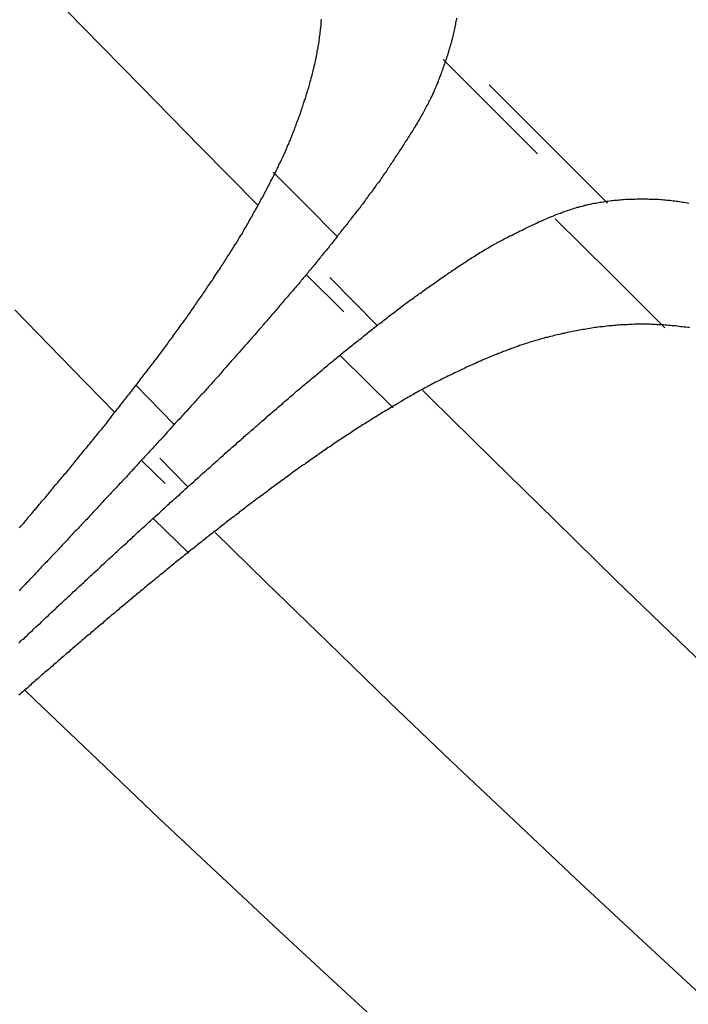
# Model space of a CAD drawing. Extents: x 2 to 87, y -108 to 11.
# Tile 42 of 210: x 21.983 to 22.252, y -78.653 to -78.258. Entities that reach past the tile are written whole.
import ezdxf

# ---------------------------------------------------------------- set-up
doc = ezdxf.new("R2010")
doc.units = 0
doc.header["$MEASUREMENT"] = 0
doc.layers.add('12', color=7, linetype='CONTINUOUS')

msp = doc.modelspace()

# ---------------------------------------------------------------- linework, layer by layer
at = {"layer": '12', "color": 62, "linetype": 'Continuous'}
for p, q in [((22.0087, -78.261), (21.9853, -78.237)), ((22.0321, -78.2849), (22.0087, -78.261)), ((22.1533, -78.274), (22.1776, -78.2983)), ((22.0557, -78.3089), (22.0321, -78.2849)), ((22.1942, -78.3067), (22.1717, -78.2842)), ((22.1776, -78.2983), (22.1911, -78.3118)), ((22.2192, -78.3317), (22.1942, -78.3067)), ((22.0788, -78.3323), (22.0557, -78.3089)), ((22.0979, -78.332), (22.0851, -78.3192)), ((22.1107, -78.3449), (22.0979, -78.332)), ((22.1983, -78.338), (22.2203, -78.3598)), ((22.2203, -78.3598), (22.2422, -78.3817)), ((22.0983, -78.3603), (22.1134, -78.3753)), ((22.127, -78.3808), (22.1078, -78.3615)), ((22.0045, -78.3981), (21.9815, -78.3744)), ((22.112, -78.3928), (22.1333, -78.4138)), ((22.0215, -78.4155), (22.0045, -78.3981)), ((22.0453, -78.4203), (22.0299, -78.4045)), ((22.1452, -78.4068), (22.1481, -78.4097)), ((22.1481, -78.4097), (22.1731, -78.4343)), ((22.0323, -78.4349), (22.0417, -78.4441)), ((22.0508, -78.4454), (22.0396, -78.4339)), ((22.1731, -78.4343), (22.198, -78.4587)), ((22.0371, -78.4583), (22.0512, -78.472)), ((22.198, -78.4587), (22.2229, -78.4831)), ((22.0618, -78.4638), (22.0821, -78.4837)), ((22.0821, -78.4837), (22.107, -78.5078)), ((22.2229, -78.4831), (22.2479, -78.5073)), ((22.107, -78.5078), (22.1318, -78.5318)), ((22.2479, -78.5073), (22.2728, -78.5313)), ((21.9855, -78.527), (21.9896, -78.531)), ((21.9896, -78.531), (22.0146, -78.5549)), ((22.1318, -78.5318), (22.1567, -78.5556)), ((22.0146, -78.5549), (22.0395, -78.5786)), ((22.1567, -78.5556), (22.1816, -78.5792)), ((22.0395, -78.5786), (22.0645, -78.6021)), ((22.1816, -78.5792), (22.2065, -78.6027)), ((22.0645, -78.6021), (22.0895, -78.6254)), ((22.2065, -78.6027), (22.2314, -78.6259)), ((22.0895, -78.6254), (22.1144, -78.6485)), ((22.2314, -78.6259), (22.2563, -78.6488)), ((22.1144, -78.6485), (22.1394, -78.6713))]:
    msp.add_line(p, q, dxfattribs=at)
for points in [[(22.0963, -78.2947), (22.0965, -78.2941), (22.0967, -78.2935), (22.0969, -78.2929), (22.0971, -78.2923), (22.0973, -78.2916), (22.0975, -78.291), (22.0977, -78.2904), (22.098, -78.2898), (22.0982, -78.2891), (22.0983, -78.2885), (22.0985, -78.2879), (22.0987, -78.2873), (22.0989, -78.2866), (22.0991, -78.286), (22.0993, -78.2854), (22.0995, -78.2848), (22.0997, -78.2841), (22.0998, -78.2835), (22.1, -78.2829), (22.1002, -78.2822), (22.1004, -78.2816), (22.1005, -78.281), (22.1007, -78.2803), (22.1009, -78.2797), (22.101, -78.2791), (22.1012, -78.2784), (22.1013, -78.2778), (22.1015, -78.2772), (22.1016, -78.2765), (22.1018, -78.2759), (22.1019, -78.2753), (22.1021, -78.2746), (22.1022, -78.274), (22.1023, -78.2733), (22.1025, -78.2727), (22.1026, -78.2721), (22.1027, -78.2714), (22.1028, -78.2708), (22.1029, -78.2702), (22.1031, -78.2695), (22.1032, -78.2689), (22.1033, -78.2683), (22.1034, -78.2676), (22.1035, -78.267), (22.1036, -78.2663), (22.1037, -78.2657), (22.1037, -78.265), (22.1038, -78.2644), (22.1039, -78.2638), (22.104, -78.2631), (22.1041, -78.2625), (22.1041, -78.2618), (22.1042, -78.2612), (22.1043, -78.2605), (22.1043, -78.2599), (22.1044, -78.2592), (22.1044, -78.2586), (22.1045, -78.2579)], [(22.1587, -78.2575), (22.1586, -78.2581), (22.1584, -78.2587), (22.1583, -78.2593), (22.1582, -78.2599), (22.1581, -78.2605), (22.158, -78.2611), (22.1579, -78.2617), (22.1577, -78.2623), (22.1576, -78.2629), (22.1575, -78.2635), (22.1573, -78.264), (22.1572, -78.2646), (22.157, -78.2652), (22.1569, -78.2658), (22.1567, -78.2664), (22.1566, -78.267), (22.1564, -78.2676), (22.1562, -78.2682), (22.1561, -78.2688), (22.1559, -78.2694), (22.1557, -78.27), (22.1555, -78.2706), (22.1554, -78.2711), (22.1552, -78.2717), (22.155, -78.2723), (22.1548, -78.2729), (22.1546, -78.2735), (22.1544, -78.2741), (22.1542, -78.2747), (22.154, -78.2752), (22.1538, -78.2758), (22.1536, -78.2764), (22.1534, -78.277), (22.1532, -78.2775), (22.153, -78.2781), (22.1528, -78.2787), (22.1526, -78.2792), (22.1524, -78.2798), (22.1522, -78.2804), (22.152, -78.2809), (22.1517, -78.2815), (22.1515, -78.2821), (22.1513, -78.2826), (22.1511, -78.2832), (22.1509, -78.2837), (22.1506, -78.2843), (22.1504, -78.2848), (22.1502, -78.2854), (22.1499, -78.2859), (22.1497, -78.2865), (22.1495, -78.287), (22.1492, -78.2876), (22.149, -78.2881), (22.1487, -78.2887), (22.1484, -78.2892), (22.1482, -78.2898), (22.1479, -78.2903), (22.1476, -78.2908), (22.1474, -78.2914), (22.1471, -78.2919), (22.1468, -78.2925), (22.1465, -78.293)], [(22.0671, -78.3527), (22.0674, -78.3522), (22.0678, -78.3516), (22.0681, -78.3511), (22.0685, -78.3505), (22.0688, -78.35), (22.0692, -78.3494), (22.0695, -78.3489), (22.0698, -78.3483), (22.0702, -78.3478), (22.0705, -78.3472), (22.0709, -78.3467), (22.0712, -78.3461), (22.0715, -78.3455), (22.0719, -78.345), (22.0722, -78.3444), (22.0726, -78.3439), (22.0729, -78.3433), (22.0732, -78.3428), (22.0735, -78.3422), (22.0739, -78.3416), (22.0742, -78.3411), (22.0745, -78.3405), (22.0749, -78.34), (22.0752, -78.3394), (22.0755, -78.3388), (22.0758, -78.3383), (22.0761, -78.3377), (22.0765, -78.3371), (22.0768, -78.3366), (22.0771, -78.336), (22.0774, -78.3354), (22.0777, -78.3349), (22.078, -78.3343), (22.0784, -78.3337), (22.0787, -78.3332), (22.079, -78.3326), (22.0793, -78.332), (22.0796, -78.3315), (22.0799, -78.3309), (22.0802, -78.3303), (22.0806, -78.3297), (22.0809, -78.3292), (22.0812, -78.3286), (22.0815, -78.328), (22.0818, -78.3274), (22.0821, -78.3269), (22.0824, -78.3263), (22.0827, -78.3257), (22.083, -78.3251), (22.0833, -78.3246), (22.0836, -78.324), (22.0839, -78.3234), (22.0842, -78.3228), (22.0845, -78.3222), (22.0848, -78.3217), (22.0851, -78.3211), (22.0854, -78.3205), (22.0857, -78.3199), (22.086, -78.3193), (22.0863, -78.3187), (22.0866, -78.3182), (22.0869, -78.3176), (22.0872, -78.317), (22.0874, -78.3164), (22.0877, -78.3158), (22.088, -78.3152), (22.0883, -78.3146), (22.0886, -78.314), (22.0888, -78.3135), (22.0891, -78.3129), (22.0894, -78.3123), (22.0896, -78.3117), (22.0899, -78.3111), (22.0902, -78.3105), (22.0904, -78.3099), (22.0907, -78.3093), (22.0909, -78.3087), (22.0912, -78.3081), (22.0915, -78.3075), (22.0917, -78.3069), (22.092, -78.3063), (22.0922, -78.3057), (22.0924, -78.3051), (22.0927, -78.3045), (22.0929, -78.3039), (22.0931, -78.3033), (22.0934, -78.3027), (22.0936, -78.3021), (22.0938, -78.3015), (22.0941, -78.3009), (22.0943, -78.3003), (22.0945, -78.2996), (22.0947, -78.299), (22.095, -78.2984), (22.0952, -78.2978), (22.0954, -78.2972), (22.0956, -78.2966), (22.0959, -78.296), (22.0961, -78.2954), (22.0963, -78.2947)], [(22.1465, -78.293), (22.1462, -78.2935), (22.146, -78.2941), (22.1457, -78.2946), (22.1454, -78.2951), (22.1451, -78.2957), (22.1448, -78.2962), (22.1445, -78.2967), (22.1442, -78.2972), (22.1439, -78.2978), (22.1436, -78.2983), (22.1433, -78.2988), (22.143, -78.2993), (22.1426, -78.2999), (22.1423, -78.3004), (22.142, -78.3009), (22.1417, -78.3014), (22.1414, -78.302), (22.1411, -78.3025), (22.1407, -78.303), (22.1404, -78.3035), (22.1401, -78.304), (22.1398, -78.3045), (22.1394, -78.3051), (22.1391, -78.3056), (22.1388, -78.3061), (22.1384, -78.3066), (22.1381, -78.3071), (22.1378, -78.3076), (22.1375, -78.3081), (22.1371, -78.3087), (22.1368, -78.3092), (22.1365, -78.3097), (22.1361, -78.3102), (22.1358, -78.3107), (22.1355, -78.3112), (22.1351, -78.3117), (22.1348, -78.3122), (22.1345, -78.3127), (22.1341, -78.3132), (22.1338, -78.3137), (22.1335, -78.3143), (22.1331, -78.3148), (22.1328, -78.3153), (22.1325, -78.3158), (22.1321, -78.3163), (22.1318, -78.3168), (22.1315, -78.3173), (22.1311, -78.3178), (22.1308, -78.3183), (22.1305, -78.3188), (22.1301, -78.3193), (22.1298, -78.3198), (22.1294, -78.3203), (22.1291, -78.3208), (22.1287, -78.3213), (22.1284, -78.3218), (22.1281, -78.3223), (22.1277, -78.3228), (22.1274, -78.3233), (22.127, -78.3237), (22.1266, -78.3242), (22.1263, -78.3247), (22.1259, -78.3252), (22.1256, -78.3257), (22.1252, -78.3262), (22.1249, -78.3267), (22.1245, -78.3272), (22.1242, -78.3277), (22.1238, -78.3281), (22.1234, -78.3286), (22.1231, -78.3291), (22.1227, -78.3296), (22.1223, -78.3301), (22.122, -78.3306), (22.1216, -78.3311), (22.1213, -78.3315), (22.1209, -78.332), (22.1205, -78.3325), (22.1202, -78.333), (22.1198, -78.3335), (22.1194, -78.3339), (22.119, -78.3344), (22.1187, -78.3349), (22.1183, -78.3354), (22.1179, -78.3359), (22.1176, -78.3363), (22.1172, -78.3368), (22.1168, -78.3373), (22.1164, -78.3378), (22.1161, -78.3383), (22.1157, -78.3387), (22.1153, -78.3392), (22.115, -78.3397), (22.1146, -78.3402), (22.1142, -78.3406), (22.1138, -78.3411), (22.1135, -78.3416), (22.1131, -78.3421), (22.1127, -78.3425), (22.1123, -78.343)], [(22.1987, -78.3362), (22.1993, -78.336), (22.1999, -78.3358), (22.2005, -78.3356), (22.2011, -78.3353), (22.2017, -78.3351), (22.2023, -78.3349), (22.2029, -78.3347), (22.2035, -78.3345), (22.2041, -78.3343), (22.2047, -78.3341), (22.2053, -78.3339), (22.2059, -78.3337), (22.2065, -78.3335), (22.2071, -78.3333), (22.2077, -78.3332), (22.2083, -78.333), (22.209, -78.3328), (22.2096, -78.3327), (22.2102, -78.3325), (22.2108, -78.3324), (22.2114, -78.3322), (22.212, -78.3321), (22.2126, -78.332), (22.2132, -78.3318), (22.2138, -78.3317), (22.2144, -78.3316), (22.2151, -78.3315), (22.2157, -78.3314), (22.2163, -78.3313), (22.2169, -78.3312), (22.2175, -78.3311), (22.2182, -78.331), (22.2188, -78.3309), (22.2194, -78.3308), (22.22, -78.3307), (22.2207, -78.3306), (22.2213, -78.3306), (22.2219, -78.3305), (22.2226, -78.3304), (22.2232, -78.3304), (22.2238, -78.3303), (22.2245, -78.3303), (22.2251, -78.3302), (22.2257, -78.3302), (22.2264, -78.3301), (22.227, -78.3301), (22.2277, -78.3301), (22.2283, -78.33), (22.2289, -78.33), (22.2296, -78.33), (22.2302, -78.33), (22.2309, -78.3299), (22.2315, -78.3299), (22.2321, -78.3299), (22.2328, -78.3299), (22.2334, -78.3299), (22.2341, -78.3299), (22.2347, -78.3299), (22.2354, -78.3299), (22.236, -78.33), (22.2366, -78.33), (22.2373, -78.33), (22.2379, -78.33), (22.2386, -78.3301), (22.2392, -78.3301), (22.2398, -78.3301), (22.2405, -78.3302), (22.2411, -78.3302), (22.2418, -78.3303), (22.2424, -78.3303), (22.243, -78.3304), (22.2437, -78.3304), (22.2443, -78.3305), (22.2449, -78.3306), (22.2456, -78.3307), (22.2462, -78.3307), (22.2468, -78.3308), (22.2474, -78.3309), (22.2481, -78.331), (22.2487, -78.3311), (22.2493, -78.3312), (22.2499, -78.3313), (22.2505, -78.3314), (22.2512, -78.3315), (22.2518, -78.3316)], [(22.1436, -78.368), (22.1442, -78.3677), (22.1447, -78.3673), (22.1452, -78.3669), (22.1457, -78.3666), (22.1462, -78.3662), (22.1468, -78.3658), (22.1473, -78.3655), (22.1478, -78.3651), (22.1483, -78.3647), (22.1488, -78.3644), (22.1494, -78.364), (22.1499, -78.3636), (22.1504, -78.3633), (22.1509, -78.3629), (22.1514, -78.3625), (22.152, -78.3622), (22.1525, -78.3618), (22.153, -78.3615), (22.1535, -78.3611), (22.1541, -78.3607), (22.1546, -78.3604), (22.1551, -78.36), (22.1556, -78.3596), (22.1562, -78.3593), (22.1567, -78.3589), (22.1572, -78.3586), (22.1577, -78.3582), (22.1583, -78.3578), (22.1588, -78.3575), (22.1593, -78.3571), (22.1599, -78.3568), (22.1604, -78.3564), (22.1609, -78.3561), (22.1615, -78.3557), (22.162, -78.3554), (22.1625, -78.355), (22.1631, -78.3547), (22.1636, -78.3543), (22.1641, -78.354), (22.1647, -78.3536), (22.1652, -78.3533), (22.1657, -78.353), (22.1663, -78.3526), (22.1668, -78.3523), (22.1674, -78.352), (22.1679, -78.3516), (22.1684, -78.3513), (22.169, -78.351), (22.1695, -78.3506), (22.1701, -78.3503), (22.1706, -78.35), (22.1712, -78.3497), (22.1717, -78.3493), (22.1723, -78.349), (22.1728, -78.3487), (22.1734, -78.3484), (22.1739, -78.3481), (22.1745, -78.3478), (22.175, -78.3475), (22.1756, -78.3472), (22.1762, -78.3469), (22.1767, -78.3466), (22.1773, -78.3463), (22.1778, -78.346), (22.1784, -78.3457), (22.179, -78.3454), (22.1795, -78.3451), (22.1801, -78.3448), (22.1807, -78.3446), (22.1812, -78.3443), (22.1818, -78.344), (22.1824, -78.3437), (22.1829, -78.3434), (22.1835, -78.3431), (22.1841, -78.3428), (22.1847, -78.3426), (22.1852, -78.3423), (22.1858, -78.342), (22.1864, -78.3417), (22.187, -78.3414), (22.1875, -78.3412), (22.1881, -78.3409), (22.1887, -78.3406), (22.1893, -78.3403), (22.1899, -78.3401), (22.1905, -78.3398), (22.191, -78.3395), (22.1916, -78.3392), (22.1922, -78.339), (22.1928, -78.3387), (22.1934, -78.3385), (22.194, -78.3382), (22.1946, -78.3379), (22.1952, -78.3377), (22.1958, -78.3374), (22.1963, -78.3372), (22.1969, -78.337), (22.1975, -78.3367), (22.1981, -78.3365), (22.1987, -78.3362)], [(22.1123, -78.343), (22.112, -78.3435), (22.1116, -78.344), (22.1112, -78.3444), (22.1109, -78.3449), (22.1105, -78.3454), (22.1101, -78.3459), (22.1097, -78.3463), (22.1094, -78.3468), (22.109, -78.3473), (22.1086, -78.3478), (22.1082, -78.3482), (22.1078, -78.3487), (22.1075, -78.3492), (22.1071, -78.3497), (22.1067, -78.3501), (22.1063, -78.3506), (22.106, -78.3511), (22.1056, -78.3515), (22.1052, -78.352), (22.1048, -78.3525), (22.1044, -78.3529), (22.1041, -78.3534), (22.1037, -78.3539), (22.1033, -78.3544), (22.1029, -78.3548), (22.1025, -78.3553), (22.1021, -78.3558), (22.1018, -78.3562), (22.1014, -78.3567), (22.101, -78.3572), (22.1006, -78.3576), (22.1002, -78.3581), (22.0998, -78.3585), (22.0994, -78.359), (22.0991, -78.3595), (22.0987, -78.3599), (22.0983, -78.3604), (22.0979, -78.3609), (22.0975, -78.3613), (22.0971, -78.3618), (22.0967, -78.3623), (22.0963, -78.3627), (22.096, -78.3632), (22.0956, -78.3636), (22.0952, -78.3641), (22.0948, -78.3646), (22.0944, -78.365), (22.094, -78.3655), (22.0936, -78.3659), (22.0932, -78.3664), (22.0928, -78.3669), (22.0924, -78.3673), (22.0921, -78.3678), (22.0917, -78.3682), (22.0913, -78.3687), (22.0909, -78.3692), (22.0905, -78.3696), (22.0901, -78.3701), (22.0897, -78.3705), (22.0893, -78.371), (22.0889, -78.3715), (22.0885, -78.3719), (22.0881, -78.3724), (22.0877, -78.3728), (22.0874, -78.3733), (22.087, -78.3738), (22.0866, -78.3742), (22.0862, -78.3747), (22.0858, -78.3751), (22.0854, -78.3756), (22.085, -78.3761), (22.0846, -78.3765), (22.0842, -78.377), (22.0838, -78.3774), (22.0834, -78.3779), (22.083, -78.3783), (22.0826, -78.3788), (22.0822, -78.3792), (22.0818, -78.3797), (22.0814, -78.3802), (22.081, -78.3806), (22.0807, -78.3811), (22.0803, -78.3815), (22.0799, -78.382), (22.0795, -78.3824), (22.0791, -78.3829), (22.0787, -78.3833), (22.0783, -78.3838), (22.0779, -78.3843), (22.0775, -78.3847), (22.0771, -78.3852), (22.0767, -78.3856), (22.0763, -78.3861), (22.0759, -78.3865), (22.0755, -78.387), (22.0751, -78.3874), (22.0747, -78.3879), (22.0743, -78.3883), (22.0739, -78.3888), (22.0735, -78.3892)], [(22.0295, -78.4055), (22.0299, -78.405), (22.0303, -78.4045), (22.0307, -78.404), (22.0311, -78.4035), (22.0314, -78.403), (22.0318, -78.4025), (22.0322, -78.4019), (22.0326, -78.4014), (22.033, -78.4009), (22.0334, -78.4004), (22.0338, -78.3999), (22.0342, -78.3994), (22.0346, -78.3989), (22.035, -78.3983), (22.0354, -78.3978), (22.0358, -78.3973), (22.0362, -78.3968), (22.0365, -78.3963), (22.0369, -78.3958), (22.0373, -78.3952), (22.0377, -78.3947), (22.0381, -78.3942), (22.0385, -78.3937), (22.0389, -78.3932), (22.0393, -78.3926), (22.0397, -78.3921), (22.0401, -78.3916), (22.0404, -78.3911), (22.0408, -78.3906), (22.0412, -78.3901), (22.0416, -78.3895), (22.042, -78.389), (22.0424, -78.3885), (22.0428, -78.388), (22.0431, -78.3874), (22.0435, -78.3869), (22.0439, -78.3864), (22.0443, -78.3859), (22.0447, -78.3854), (22.0451, -78.3848), (22.0454, -78.3843), (22.0458, -78.3838), (22.0462, -78.3833), (22.0466, -78.3827), (22.047, -78.3822), (22.0474, -78.3817), (22.0477, -78.3812), (22.0481, -78.3806), (22.0485, -78.3801), (22.0489, -78.3796), (22.0492, -78.3791), (22.0496, -78.3785), (22.05, -78.378), (22.0504, -78.3775), (22.0507, -78.3769), (22.0511, -78.3764), (22.0515, -78.3759), (22.0519, -78.3754), (22.0522, -78.3748), (22.0526, -78.3743), (22.053, -78.3738), (22.0534, -78.3732), (22.0537, -78.3727), (22.0541, -78.3722), (22.0545, -78.3716), (22.0548, -78.3711), (22.0552, -78.3706), (22.0556, -78.37), (22.0559, -78.3695), (22.0563, -78.369), (22.0567, -78.3684), (22.057, -78.3679), (22.0574, -78.3673), (22.0578, -78.3668), (22.0581, -78.3663), (22.0585, -78.3657), (22.0588, -78.3652), (22.0592, -78.3647), (22.0596, -78.3641), (22.0599, -78.3636), (22.0603, -78.363), (22.0607, -78.3625), (22.061, -78.362), (22.0614, -78.3614), (22.0617, -78.3609), (22.0621, -78.3603), (22.0625, -78.3598), (22.0628, -78.3593), (22.0632, -78.3587), (22.0635, -78.3582), (22.0639, -78.3576), (22.0642, -78.3571), (22.0646, -78.3565), (22.065, -78.356), (22.0653, -78.3554), (22.0657, -78.3549), (22.066, -78.3544), (22.0664, -78.3538), (22.0667, -78.3533), (22.0671, -78.3527)], [(22.0941, -78.4075), (22.0945, -78.4071), (22.095, -78.4067), (22.0955, -78.4063), (22.096, -78.4059), (22.0965, -78.4055), (22.0969, -78.4051), (22.0974, -78.4047), (22.0979, -78.4043), (22.0984, -78.4038), (22.0989, -78.4034), (22.0994, -78.403), (22.0999, -78.4026), (22.1003, -78.4022), (22.1008, -78.4018), (22.1013, -78.4014), (22.1018, -78.401), (22.1023, -78.4006), (22.1028, -78.4002), (22.1033, -78.3998), (22.1037, -78.3994), (22.1042, -78.399), (22.1047, -78.3986), (22.1052, -78.3982), (22.1057, -78.3977), (22.1062, -78.3973), (22.1067, -78.3969), (22.1072, -78.3965), (22.1076, -78.3961), (22.1081, -78.3957), (22.1086, -78.3953), (22.1091, -78.3949), (22.1096, -78.3945), (22.1101, -78.3941), (22.1106, -78.3937), (22.1111, -78.3933), (22.1116, -78.3929), (22.1121, -78.3925), (22.1125, -78.3921), (22.113, -78.3917), (22.1135, -78.3913), (22.114, -78.3909), (22.1145, -78.3905), (22.115, -78.3901), (22.1155, -78.3897), (22.116, -78.3893), (22.1165, -78.3889), (22.117, -78.3885), (22.1175, -78.3881), (22.118, -78.3877), (22.1185, -78.3873), (22.119, -78.3869), (22.1195, -78.3865), (22.12, -78.3862), (22.1205, -78.3858), (22.121, -78.3854), (22.1214, -78.385), (22.1219, -78.3846), (22.1224, -78.3842), (22.1229, -78.3838), (22.1234, -78.3834), (22.1239, -78.383), (22.1244, -78.3826), (22.1249, -78.3822), (22.1254, -78.3818), (22.1259, -78.3814), (22.1264, -78.381), (22.1269, -78.3806), (22.1274, -78.3802), (22.1279, -78.3799), (22.1284, -78.3795), (22.1289, -78.3791), (22.1294, -78.3787), (22.1299, -78.3783), (22.1304, -78.3779), (22.1309, -78.3775), (22.1314, -78.3771), (22.1319, -78.3767), (22.1324, -78.3763), (22.1329, -78.376), (22.1334, -78.3756), (22.134, -78.3752), (22.1345, -78.3748), (22.135, -78.3744), (22.1355, -78.374), (22.136, -78.3737), (22.1365, -78.3733), (22.137, -78.3729), (22.1375, -78.3725), (22.138, -78.3721), (22.1385, -78.3718), (22.139, -78.3714), (22.1395, -78.371), (22.14, -78.3706), (22.1406, -78.3703), (22.1411, -78.3699), (22.1416, -78.3695), (22.1421, -78.3691), (22.1426, -78.3688), (22.1431, -78.3684), (22.1436, -78.368)], [(22.241, -78.3805), (22.2403, -78.3804), (22.2396, -78.3804), (22.239, -78.3804), (22.2383, -78.3803), (22.2376, -78.3803), (22.2369, -78.3803), (22.2362, -78.3802), (22.2355, -78.3802), (22.2348, -78.3802), (22.2341, -78.3802), (22.2334, -78.3802), (22.2328, -78.3802), (22.2321, -78.3802), (22.2314, -78.3802), (22.2307, -78.3802), (22.23, -78.3802), (22.2293, -78.3803), (22.2286, -78.3803), (22.2279, -78.3803), (22.2273, -78.3804), (22.2266, -78.3804), (22.2259, -78.3804), (22.2252, -78.3805), (22.2245, -78.3805), (22.2238, -78.3806), (22.2231, -78.3806), (22.2224, -78.3807), (22.2217, -78.3807), (22.2211, -78.3808), (22.2204, -78.3809), (22.2197, -78.3809), (22.219, -78.381), (22.2183, -78.3811), (22.2176, -78.3812), (22.2169, -78.3813), (22.2162, -78.3813), (22.2155, -78.3814), (22.2148, -78.3815), (22.2141, -78.3816), (22.2135, -78.3817), (22.2128, -78.3818), (22.2121, -78.3819), (22.2114, -78.3821), (22.2107, -78.3822), (22.21, -78.3823), (22.2093, -78.3824), (22.2086, -78.3825), (22.208, -78.3826), (22.2073, -78.3828), (22.2066, -78.3829), (22.2059, -78.383), (22.2052, -78.3832), (22.2045, -78.3833), (22.2039, -78.3834), (22.2032, -78.3836), (22.2025, -78.3837), (22.2018, -78.3839), (22.2011, -78.384), (22.2005, -78.3842), (22.1998, -78.3843), (22.1991, -78.3845), (22.1984, -78.3846), (22.1978, -78.3848), (22.1971, -78.385), (22.1964, -78.3851), (22.1958, -78.3853), (22.1951, -78.3855), (22.1944, -78.3856), (22.1938, -78.3858), (22.1931, -78.386), (22.1924, -78.3862), (22.1918, -78.3864), (22.1911, -78.3866), (22.1904, -78.3868), (22.1898, -78.3869), (22.1891, -78.3871), (22.1885, -78.3873), (22.1878, -78.3876), (22.1871, -78.3878), (22.1865, -78.388), (22.1858, -78.3882), (22.1852, -78.3884), (22.1845, -78.3886), (22.1839, -78.3888), (22.1832, -78.3891), (22.1826, -78.3893), (22.1819, -78.3895), (22.1813, -78.3898), (22.1806, -78.39), (22.18, -78.3903), (22.1793, -78.3905), (22.1787, -78.3907), (22.178, -78.391), (22.1774, -78.3912), (22.1767, -78.3915), (22.1761, -78.3918), (22.1754, -78.392), (22.1748, -78.3923), (22.1741, -78.3925), (22.1735, -78.3928)], [(22.2521, -78.3816), (22.2514, -78.3815), (22.2507, -78.3814), (22.25, -78.3814), (22.2493, -78.3813), (22.2486, -78.3812), (22.2479, -78.3811), (22.2472, -78.381), (22.2465, -78.3809), (22.2458, -78.3809), (22.2452, -78.3808), (22.2445, -78.3807), (22.2438, -78.3807), (22.2431, -78.3806), (22.2424, -78.3806), (22.2417, -78.3805), (22.241, -78.3805)], [(22.0735, -78.3892), (22.0731, -78.3897), (22.0727, -78.3901), (22.0723, -78.3906), (22.0719, -78.391), (22.0715, -78.3915), (22.0711, -78.392), (22.0707, -78.3924), (22.0703, -78.3929), (22.0699, -78.3933), (22.0695, -78.3938), (22.0691, -78.3942), (22.0687, -78.3947), (22.0683, -78.3951), (22.0679, -78.3956), (22.0675, -78.396), (22.0671, -78.3965), (22.0667, -78.3969), (22.0663, -78.3974), (22.0659, -78.3978), (22.0655, -78.3983), (22.0651, -78.3987), (22.0647, -78.3992), (22.0643, -78.3996), (22.0639, -78.4001), (22.0635, -78.4005), (22.0631, -78.401), (22.0627, -78.4014), (22.0623, -78.4018), (22.0619, -78.4023), (22.0615, -78.4027), (22.0611, -78.4032), (22.0607, -78.4036), (22.0603, -78.4041), (22.0599, -78.4045), (22.0595, -78.405), (22.0591, -78.4054), (22.0587, -78.4059), (22.0583, -78.4063), (22.0579, -78.4068), (22.0575, -78.4072), (22.0571, -78.4077), (22.0567, -78.4081), (22.0562, -78.4086), (22.0558, -78.409), (22.0554, -78.4095), (22.055, -78.4099), (22.0546, -78.4103), (22.0542, -78.4108), (22.0538, -78.4112), (22.0534, -78.4117), (22.053, -78.4121), (22.0526, -78.4126), (22.0522, -78.413), (22.0518, -78.4135), (22.0514, -78.4139), (22.051, -78.4144), (22.0506, -78.4148), (22.0502, -78.4153), (22.0498, -78.4157), (22.0494, -78.4161), (22.049, -78.4166), (22.0486, -78.417), (22.0482, -78.4175), (22.0478, -78.4179), (22.0474, -78.4184), (22.0469, -78.4188), (22.0465, -78.4193), (22.0461, -78.4197), (22.0457, -78.4201), (22.0453, -78.4206), (22.0449, -78.421), (22.0445, -78.4215), (22.0441, -78.4219), (22.0437, -78.4224), (22.0433, -78.4228), (22.0429, -78.4233), (22.0425, -78.4237), (22.0421, -78.4241), (22.0417, -78.4246), (22.0413, -78.425), (22.0409, -78.4255), (22.0405, -78.4259), (22.04, -78.4264), (22.0396, -78.4268), (22.0392, -78.4272), (22.0388, -78.4277), (22.0384, -78.4281), (22.038, -78.4286), (22.0376, -78.429), (22.0372, -78.4294), (22.0368, -78.4299), (22.0364, -78.4303), (22.036, -78.4308), (22.0356, -78.4312), (22.0352, -78.4317), (22.0348, -78.4321), (22.0344, -78.4325), (22.0339, -78.433), (22.0335, -78.4334), (22.0331, -78.4339)], [(22.1735, -78.3928), (22.1728, -78.3931), (22.1722, -78.3933), (22.1716, -78.3936), (22.1709, -78.3939), (22.1703, -78.3941), (22.1696, -78.3944), (22.169, -78.3947), (22.1684, -78.395), (22.1677, -78.3952), (22.1671, -78.3955), (22.1665, -78.3958), (22.1658, -78.3961), (22.1652, -78.3964), (22.1646, -78.3967), (22.1639, -78.3969), (22.1633, -78.3972), (22.1627, -78.3975), (22.162, -78.3978), (22.1614, -78.3981), (22.1608, -78.3984), (22.1602, -78.3987), (22.1595, -78.399), (22.1589, -78.3993), (22.1583, -78.3996), (22.1577, -78.3999), (22.157, -78.4002), (22.1564, -78.4005), (22.1558, -78.4008), (22.1552, -78.4011), (22.1545, -78.4014), (22.1539, -78.4017), (22.1533, -78.402), (22.1527, -78.4023), (22.1521, -78.4026), (22.1515, -78.4029), (22.1509, -78.4032), (22.1502, -78.4035), (22.1496, -78.4039), (22.149, -78.4042), (22.1484, -78.4045), (22.1478, -78.4048), (22.1472, -78.4052), (22.1466, -78.4055), (22.146, -78.4058), (22.1454, -78.4061), (22.1448, -78.4065), (22.1441, -78.4068), (22.1435, -78.4071), (22.1429, -78.4075), (22.1423, -78.4078), (22.1417, -78.4082), (22.1411, -78.4085), (22.1405, -78.4088), (22.1399, -78.4092), (22.1393, -78.4095), (22.1387, -78.4099), (22.1381, -78.4102), (22.1375, -78.4106), (22.1369, -78.4109), (22.1363, -78.4113), (22.1357, -78.4116), (22.1352, -78.412), (22.1346, -78.4123), (22.134, -78.4127), (22.1334, -78.413), (22.1328, -78.4134), (22.1322, -78.4138), (22.1316, -78.4141), (22.131, -78.4145), (22.1304, -78.4148), (22.1298, -78.4152), (22.1292, -78.4155), (22.1286, -78.4159), (22.128, -78.4163), (22.1275, -78.4166), (22.1269, -78.417), (22.1263, -78.4174), (22.1257, -78.4177), (22.1251, -78.4181), (22.1245, -78.4184), (22.1239, -78.4188), (22.1234, -78.4192), (22.1228, -78.4195), (22.1222, -78.4199), (22.1216, -78.4203), (22.121, -78.4206), (22.1204, -78.421), (22.1198, -78.4214), (22.1193, -78.4217), (22.1187, -78.4221), (22.1181, -78.4225), (22.1175, -78.4229), (22.1169, -78.4232), (22.1164, -78.4236), (22.1158, -78.424), (22.1152, -78.4244), (22.1146, -78.4247), (22.1141, -78.4251), (22.1135, -78.4255), (22.1129, -78.4259)], [(21.9887, -78.4556), (21.9891, -78.4551), (21.9895, -78.4546), (21.99, -78.4541), (21.9904, -78.4536), (21.9908, -78.4531), (21.9912, -78.4526), (21.9916, -78.4521), (21.992, -78.4516), (21.9924, -78.4511), (21.9929, -78.4506), (21.9933, -78.4501), (21.9937, -78.4497), (21.9941, -78.4492), (21.9945, -78.4487), (21.9949, -78.4482), (21.9954, -78.4477), (21.9958, -78.4472), (21.9962, -78.4467), (21.9966, -78.4462), (21.997, -78.4457), (21.9974, -78.4452), (21.9978, -78.4447), (21.9982, -78.4442), (21.9987, -78.4437), (21.9991, -78.4432), (21.9995, -78.4427), (21.9999, -78.4422), (22.0003, -78.4417), (22.0007, -78.4413), (22.0011, -78.4408), (22.0015, -78.4403), (22.002, -78.4398), (22.0024, -78.4393), (22.0028, -78.4388), (22.0032, -78.4383), (22.0036, -78.4378), (22.004, -78.4373), (22.0044, -78.4368), (22.0048, -78.4363), (22.0052, -78.4358), (22.0057, -78.4353), (22.0061, -78.4348), (22.0065, -78.4343), (22.0069, -78.4338), (22.0073, -78.4333), (22.0077, -78.4328), (22.0081, -78.4323), (22.0085, -78.4318), (22.0089, -78.4313), (22.0093, -78.4308), (22.0097, -78.4303), (22.0102, -78.4298), (22.0106, -78.4293), (22.011, -78.4288), (22.0114, -78.4283), (22.0118, -78.4278), (22.0122, -78.4273), (22.0126, -78.4268), (22.013, -78.4263), (22.0134, -78.4258), (22.0138, -78.4253), (22.0142, -78.4248), (22.0146, -78.4243), (22.015, -78.4238), (22.0154, -78.4233), (22.0158, -78.4228), (22.0163, -78.4223), (22.0167, -78.4218), (22.0171, -78.4213), (22.0175, -78.4208), (22.0179, -78.4203), (22.0183, -78.4198), (22.0187, -78.4192), (22.0191, -78.4187), (22.0195, -78.4182), (22.0199, -78.4177), (22.0203, -78.4172), (22.0207, -78.4167), (22.0211, -78.4162), (22.0215, -78.4157), (22.0219, -78.4152), (22.0223, -78.4147), (22.0227, -78.4142), (22.0231, -78.4137), (22.0235, -78.4132), (22.0239, -78.4127), (22.0243, -78.4122), (22.0247, -78.4116), (22.0251, -78.4111), (22.0255, -78.4106), (22.0259, -78.4101), (22.0263, -78.4096), (22.0267, -78.4091), (22.0271, -78.4086), (22.0275, -78.4081), (22.0279, -78.4076), (22.0283, -78.4071), (22.0287, -78.4065), (22.0291, -78.406), (22.0295, -78.4055)], [(22.0466, -78.4493), (22.0471, -78.4489), (22.0476, -78.4485), (22.048, -78.448), (22.0485, -78.4476), (22.049, -78.4472), (22.0494, -78.4468), (22.0499, -78.4463), (22.0504, -78.4459), (22.0508, -78.4455), (22.0513, -78.4451), (22.0518, -78.4447), (22.0522, -78.4442), (22.0527, -78.4438), (22.0532, -78.4434), (22.0537, -78.443), (22.0541, -78.4425), (22.0546, -78.4421), (22.0551, -78.4417), (22.0555, -78.4413), (22.056, -78.4409), (22.0565, -78.4404), (22.0569, -78.44), (22.0574, -78.4396), (22.0579, -78.4392), (22.0584, -78.4388), (22.0588, -78.4383), (22.0593, -78.4379), (22.0598, -78.4375), (22.0602, -78.4371), (22.0607, -78.4366), (22.0612, -78.4362), (22.0617, -78.4358), (22.0621, -78.4354), (22.0626, -78.435), (22.0631, -78.4345), (22.0635, -78.4341), (22.064, -78.4337), (22.0645, -78.4333), (22.065, -78.4329), (22.0654, -78.4325), (22.0659, -78.432), (22.0664, -78.4316), (22.0668, -78.4312), (22.0673, -78.4308), (22.0678, -78.4304), (22.0683, -78.4299), (22.0687, -78.4295), (22.0692, -78.4291), (22.0697, -78.4287), (22.0702, -78.4283), (22.0706, -78.4278), (22.0711, -78.4274), (22.0716, -78.427), (22.0721, -78.4266), (22.0725, -78.4262), (22.073, -78.4258), (22.0735, -78.4253), (22.074, -78.4249), (22.0744, -78.4245), (22.0749, -78.4241), (22.0754, -78.4237), (22.0759, -78.4233), (22.0763, -78.4228), (22.0768, -78.4224), (22.0773, -78.422), (22.0778, -78.4216), (22.0782, -78.4212), (22.0787, -78.4208), (22.0792, -78.4203), (22.0797, -78.4199), (22.0801, -78.4195), (22.0806, -78.4191), (22.0811, -78.4187), (22.0816, -78.4183), (22.0821, -78.4179), (22.0825, -78.4174), (22.083, -78.417), (22.0835, -78.4166), (22.084, -78.4162), (22.0844, -78.4158), (22.0849, -78.4154), (22.0854, -78.415), (22.0859, -78.4145), (22.0864, -78.4141), (22.0868, -78.4137), (22.0873, -78.4133), (22.0878, -78.4129), (22.0883, -78.4125), (22.0888, -78.4121), (22.0892, -78.4116), (22.0897, -78.4112), (22.0902, -78.4108), (22.0907, -78.4104), (22.0912, -78.41), (22.0916, -78.4096), (22.0921, -78.4092), (22.0926, -78.4088), (22.0931, -78.4084), (22.0936, -78.4079), (22.0941, -78.4075)], [(22.1129, -78.4259), (22.1123, -78.4263), (22.1118, -78.4266), (22.1112, -78.427), (22.1106, -78.4274), (22.11, -78.4278), (22.1095, -78.4282), (22.1089, -78.4286), (22.1083, -78.429), (22.1078, -78.4294), (22.1072, -78.4297), (22.1066, -78.4301), (22.1061, -78.4305), (22.1055, -78.4309), (22.1049, -78.4313), (22.1044, -78.4317), (22.1038, -78.4321), (22.1032, -78.4325), (22.1027, -78.4329), (22.1021, -78.4333), (22.1015, -78.4337), (22.101, -78.4341), (22.1004, -78.4345), (22.0998, -78.4349), (22.0993, -78.4353), (22.0987, -78.4357), (22.0981, -78.4361), (22.0976, -78.4365), (22.097, -78.4368), (22.0965, -78.4372), (22.0959, -78.4376), (22.0953, -78.438), (22.0948, -78.4384), (22.0942, -78.4388), (22.0937, -78.4392), (22.0931, -78.4396), (22.0925, -78.44), (22.092, -78.4404), (22.0914, -78.4409), (22.0909, -78.4413), (22.0903, -78.4417), (22.0897, -78.4421), (22.0892, -78.4425), (22.0886, -78.4429), (22.0881, -78.4433), (22.0875, -78.4437), (22.087, -78.4441), (22.0864, -78.4445), (22.0858, -78.4449), (22.0853, -78.4453), (22.0847, -78.4457), (22.0842, -78.4461), (22.0836, -78.4465), (22.0831, -78.4469), (22.0825, -78.4474), (22.082, -78.4478), (22.0814, -78.4482), (22.0809, -78.4486), (22.0803, -78.449), (22.0798, -78.4494), (22.0792, -78.4498), (22.0787, -78.4502), (22.0781, -78.4506), (22.0776, -78.4511), (22.077, -78.4515), (22.0765, -78.4519), (22.0759, -78.4523), (22.0754, -78.4527), (22.0748, -78.4531), (22.0743, -78.4535), (22.0737, -78.454), (22.0732, -78.4544), (22.0726, -78.4548), (22.0721, -78.4552), (22.0715, -78.4556), (22.071, -78.4561), (22.0705, -78.4565), (22.0699, -78.4569), (22.0694, -78.4573), (22.0688, -78.4577), (22.0683, -78.4582), (22.0677, -78.4586), (22.0672, -78.459), (22.0666, -78.4594), (22.0661, -78.4598), (22.0656, -78.4603), (22.065, -78.4607), (22.0645, -78.4611), (22.0639, -78.4615), (22.0634, -78.4619), (22.0629, -78.4624), (22.0623, -78.4628), (22.0618, -78.4632), (22.0612, -78.4636), (22.0607, -78.4641), (22.0602, -78.4645), (22.0596, -78.4649), (22.0591, -78.4653), (22.0585, -78.4658), (22.058, -78.4662), (22.0575, -78.4666)], [(22.0331, -78.4339), (22.0327, -78.4343), (22.0323, -78.4348), (22.0319, -78.4352), (22.0315, -78.4356), (22.0311, -78.4361), (22.0307, -78.4365), (22.0303, -78.437), (22.0299, -78.4374), (22.0295, -78.4378), (22.0291, -78.4383), (22.0286, -78.4387), (22.0282, -78.4392), (22.0278, -78.4396), (22.0274, -78.44), (22.027, -78.4405), (22.0266, -78.4409), (22.0262, -78.4414), (22.0258, -78.4418), (22.0254, -78.4422), (22.025, -78.4427), (22.0246, -78.4431), (22.0242, -78.4436), (22.0238, -78.444), (22.0233, -78.4444), (22.0229, -78.4449), (22.0225, -78.4453), (22.0221, -78.4458), (22.0217, -78.4462), (22.0213, -78.4466), (22.0209, -78.4471), (22.0205, -78.4475), (22.0201, -78.4479), (22.0197, -78.4484), (22.0193, -78.4488), (22.0188, -78.4493), (22.0184, -78.4497), (22.018, -78.4501), (22.0176, -78.4506), (22.0172, -78.451), (22.0168, -78.4515), (22.0164, -78.4519), (22.016, -78.4523), (22.0156, -78.4528), (22.0152, -78.4532), (22.0148, -78.4536), (22.0143, -78.4541), (22.0139, -78.4545), (22.0135, -78.455), (22.0131, -78.4554), (22.0127, -78.4558), (22.0123, -78.4563), (22.0119, -78.4567), (22.0115, -78.4571), (22.0111, -78.4576), (22.0107, -78.458), (22.0103, -78.4585), (22.0098, -78.4589), (22.0094, -78.4593), (22.009, -78.4598), (22.0086, -78.4602), (22.0082, -78.4606), (22.0078, -78.4611), (22.0074, -78.4615), (22.007, -78.462), (22.0066, -78.4624), (22.0062, -78.4628), (22.0057, -78.4633), (22.0053, -78.4637), (22.0049, -78.4641), (22.0045, -78.4646), (22.0041, -78.465), (22.0037, -78.4654), (22.0033, -78.4659), (22.0029, -78.4663), (22.0025, -78.4668), (22.0021, -78.4672), (22.0016, -78.4676), (22.0012, -78.4681), (22.0008, -78.4685), (22.0004, -78.4689), (22, -78.4694), (21.9996, -78.4698), (21.9992, -78.4702), (21.9988, -78.4707), (21.9984, -78.4711), (21.998, -78.4715), (21.9975, -78.472), (21.9971, -78.4724), (21.9967, -78.4729), (21.9963, -78.4733), (21.9959, -78.4737), (21.9955, -78.4742), (21.9951, -78.4746), (21.9947, -78.475), (21.9943, -78.4755), (21.9938, -78.4759), (21.9934, -78.4763), (21.993, -78.4768), (21.9926, -78.4772), (21.9922, -78.4776)], [(22.0004, -78.4919), (22.0008, -78.4915), (22.0013, -78.4911), (22.0017, -78.4906), (22.0022, -78.4902), (22.0026, -78.4898), (22.0031, -78.4893), (22.0036, -78.4889), (22.004, -78.4885), (22.0045, -78.4881), (22.0049, -78.4876), (22.0054, -78.4872), (22.0059, -78.4868), (22.0063, -78.4864), (22.0068, -78.4859), (22.0072, -78.4855), (22.0077, -78.4851), (22.0082, -78.4846), (22.0086, -78.4842), (22.0091, -78.4838), (22.0095, -78.4834), (22.01, -78.4829), (22.0105, -78.4825), (22.0109, -78.4821), (22.0114, -78.4816), (22.0118, -78.4812), (22.0123, -78.4808), (22.0128, -78.4804), (22.0132, -78.4799), (22.0137, -78.4795), (22.0141, -78.4791), (22.0146, -78.4787), (22.0151, -78.4782), (22.0155, -78.4778), (22.016, -78.4774), (22.0164, -78.4769), (22.0169, -78.4765), (22.0174, -78.4761), (22.0178, -78.4757), (22.0183, -78.4752), (22.0188, -78.4748), (22.0192, -78.4744), (22.0197, -78.474), (22.0201, -78.4735), (22.0206, -78.4731), (22.0211, -78.4727), (22.0215, -78.4723), (22.022, -78.4718), (22.0225, -78.4714), (22.0229, -78.471), (22.0234, -78.4705), (22.0238, -78.4701), (22.0243, -78.4697), (22.0248, -78.4693), (22.0252, -78.4688), (22.0257, -78.4684), (22.0262, -78.468), (22.0266, -78.4676), (22.0271, -78.4671), (22.0275, -78.4667), (22.028, -78.4663), (22.0285, -78.4659), (22.0289, -78.4654), (22.0294, -78.465), (22.0299, -78.4646), (22.0303, -78.4642), (22.0308, -78.4637), (22.0313, -78.4633), (22.0317, -78.4629), (22.0322, -78.4625), (22.0326, -78.462), (22.0331, -78.4616), (22.0336, -78.4612), (22.034, -78.4608), (22.0345, -78.4603), (22.035, -78.4599), (22.0354, -78.4595), (22.0359, -78.4591), (22.0364, -78.4586), (22.0368, -78.4582), (22.0373, -78.4578), (22.0378, -78.4574), (22.0382, -78.4569), (22.0387, -78.4565), (22.0392, -78.4561), (22.0396, -78.4557), (22.0401, -78.4552), (22.0406, -78.4548), (22.041, -78.4544), (22.0415, -78.454), (22.042, -78.4535), (22.0424, -78.4531), (22.0429, -78.4527), (22.0434, -78.4523), (22.0438, -78.4518), (22.0443, -78.4514), (22.0448, -78.451), (22.0452, -78.4506), (22.0457, -78.4501), (22.0462, -78.4497), (22.0466, -78.4493)], [(21.9833, -78.4619), (21.9837, -78.4614), (21.9841, -78.461), (21.9845, -78.4605), (21.985, -78.46), (21.9854, -78.4595), (21.9858, -78.459), (21.9862, -78.4585), (21.9866, -78.458), (21.987, -78.4575), (21.9875, -78.457), (21.9879, -78.4565), (21.9883, -78.4561), (21.9887, -78.4556)], [(22.0575, -78.4666), (22.0569, -78.467), (22.0564, -78.4675), (22.0558, -78.4679), (22.0553, -78.4683), (22.0548, -78.4687), (22.0542, -78.4692), (22.0537, -78.4696), (22.0532, -78.47), (22.0526, -78.4705), (22.0521, -78.4709), (22.0515, -78.4713), (22.051, -78.4717), (22.0505, -78.4722), (22.0499, -78.4726), (22.0494, -78.473), (22.0489, -78.4735), (22.0483, -78.4739), (22.0478, -78.4743), (22.0473, -78.4748), (22.0467, -78.4752), (22.0462, -78.4756), (22.0457, -78.476), (22.0451, -78.4765), (22.0446, -78.4769), (22.0441, -78.4773), (22.0435, -78.4778), (22.043, -78.4782), (22.0425, -78.4786), (22.0419, -78.4791), (22.0414, -78.4795), (22.0409, -78.4799), (22.0404, -78.4804), (22.0398, -78.4808), (22.0393, -78.4812), (22.0388, -78.4817), (22.0382, -78.4821), (22.0377, -78.4825), (22.0372, -78.483), (22.0366, -78.4834), (22.0361, -78.4838), (22.0356, -78.4843), (22.0351, -78.4847), (22.0345, -78.4851), (22.034, -78.4856), (22.0335, -78.486), (22.0329, -78.4865), (22.0324, -78.4869), (22.0319, -78.4873), (22.0314, -78.4878), (22.0308, -78.4882), (22.0303, -78.4886), (22.0298, -78.4891), (22.0293, -78.4895), (22.0287, -78.4899), (22.0282, -78.4904), (22.0277, -78.4908), (22.0271, -78.4913), (22.0266, -78.4917), (22.0261, -78.4921), (22.0256, -78.4926), (22.025, -78.493), (22.0245, -78.4935), (22.024, -78.4939), (22.0235, -78.4943), (22.023, -78.4948), (22.0224, -78.4952), (22.0219, -78.4957), (22.0214, -78.4961), (22.0209, -78.4965), (22.0203, -78.497), (22.0198, -78.4974), (22.0193, -78.4979), (22.0188, -78.4983), (22.0182, -78.4987), (22.0177, -78.4992), (22.0172, -78.4996), (22.0167, -78.5001), (22.0162, -78.5005), (22.0156, -78.5009), (22.0151, -78.5014), (22.0146, -78.5018), (22.0141, -78.5023), (22.0135, -78.5027), (22.013, -78.5032), (22.0125, -78.5036), (22.012, -78.504), (22.0115, -78.5045), (22.0109, -78.5049), (22.0104, -78.5054), (22.0099, -78.5058), (22.0094, -78.5062), (22.0089, -78.5067), (22.0083, -78.5071), (22.0078, -78.5076), (22.0073, -78.508), (22.0068, -78.5085), (22.0063, -78.5089), (22.0058, -78.5094), (22.0052, -78.5098), (22.0047, -78.5102)], [(21.9922, -78.4776), (21.9918, -78.4781), (21.9914, -78.4785), (21.991, -78.4789), (21.9906, -78.4794), (21.9902, -78.4798), (21.9897, -78.4802), (21.9893, -78.4807), (21.9889, -78.4811), (21.9885, -78.4815), (21.9881, -78.482), (21.9877, -78.4824), (21.9873, -78.4828), (21.9869, -78.4833), (21.9865, -78.4837), (21.986, -78.4841), (21.9856, -78.4846), (21.9852, -78.485), (21.9848, -78.4854), (21.9844, -78.4859), (21.984, -78.4863), (21.9836, -78.4867), (21.9832, -78.4872)], [(21.983, -78.5082), (21.9834, -78.5078), (21.9839, -78.5073), (21.9843, -78.5069), (21.9848, -78.5065), (21.9853, -78.5061), (21.9857, -78.5056), (21.9862, -78.5052), (21.9866, -78.5048), (21.9871, -78.5043), (21.9875, -78.5039), (21.988, -78.5035), (21.9885, -78.5031), (21.9889, -78.5026), (21.9894, -78.5022), (21.9898, -78.5018), (21.9903, -78.5013), (21.9907, -78.5009), (21.9912, -78.5005), (21.9917, -78.5001), (21.9921, -78.4996), (21.9926, -78.4992), (21.993, -78.4988), (21.9935, -78.4983), (21.9939, -78.4979), (21.9944, -78.4975), (21.9949, -78.4971), (21.9953, -78.4966), (21.9958, -78.4962), (21.9962, -78.4958), (21.9967, -78.4953), (21.9971, -78.4949), (21.9976, -78.4945), (21.9981, -78.4941), (21.9985, -78.4936), (21.999, -78.4932), (21.9994, -78.4928), (21.9999, -78.4923), (22.0004, -78.4919)], [(22.0047, -78.5102), (22.0042, -78.5107), (22.0037, -78.5111), (22.0032, -78.5116), (22.0026, -78.512), (22.0021, -78.5125), (22.0016, -78.5129), (22.0011, -78.5134), (22.0006, -78.5138), (22.0001, -78.5142), (21.9995, -78.5147), (21.999, -78.5151), (21.9985, -78.5156), (21.998, -78.516), (21.9975, -78.5165), (21.997, -78.5169), (21.9965, -78.5174), (21.9959, -78.5178), (21.9954, -78.5183), (21.9949, -78.5187), (21.9944, -78.5192), (21.9939, -78.5196), (21.9934, -78.52), (21.9928, -78.5205), (21.9923, -78.5209), (21.9918, -78.5214), (21.9913, -78.5218), (21.9908, -78.5223), (21.9903, -78.5227), (21.9898, -78.5232), (21.9893, -78.5236), (21.9887, -78.5241), (21.9882, -78.5245), (21.9877, -78.525), (21.9872, -78.5254), (21.9867, -78.5259), (21.9862, -78.5263), (21.9857, -78.5268), (21.9852, -78.5272), (21.9846, -78.5277), (21.9841, -78.5281), (21.9836, -78.5286), (21.9831, -78.529)]]:
    msp.add_lwpolyline(points, dxfattribs=at)

doc.saveas('drawing.dxf')
